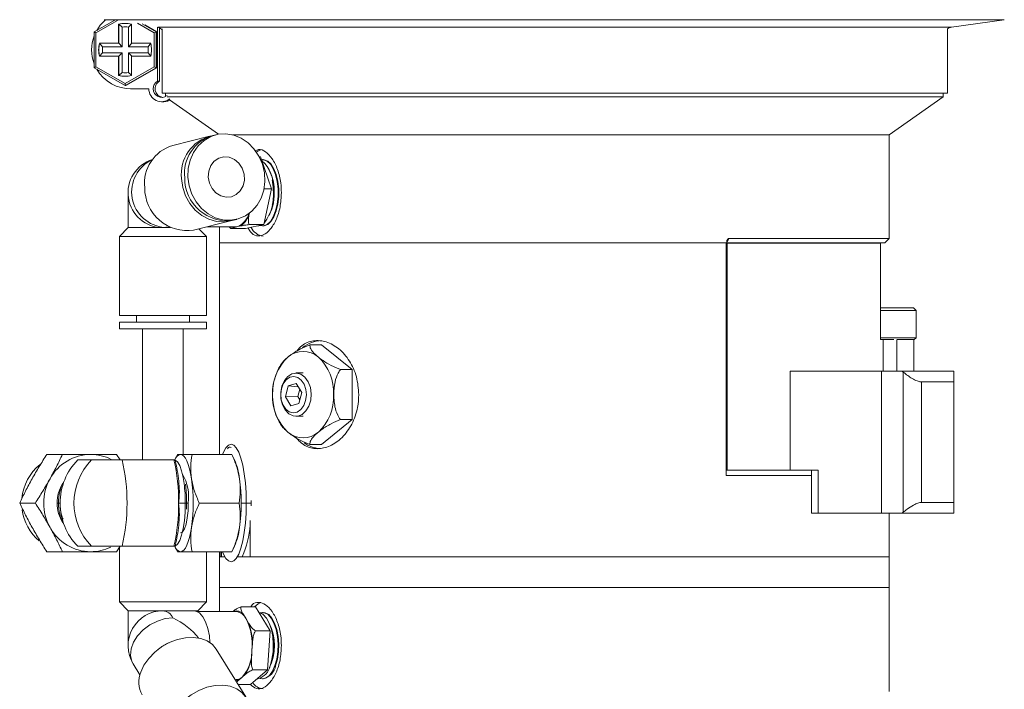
# Model space of a CAD drawing. Header units: inches. Extents: x -4.1 to 22.8, y -8.3 to 17.7.
# Tile 43 of 130: x -4.1 to 1.6, y 4.4 to 8.3. Entities that reach past the tile are written whole.
import ezdxf

# ---------------------------------------------------------------- set-up
doc = ezdxf.new("R2010")
doc.units = ezdxf.units.IN
doc.header["$MEASUREMENT"] = 0

msp = doc.modelspace()

# ---------------------------------------------------------------- linework, layer by layer
at = {"color": 7, "linetype": 'Continuous', "lineweight": 15}
for p, q in [((-3.6616, 8.2459), (-3.5428, 8.3145)), ((-3.5265, 8.3125), (-3.6518, 8.2402)), ((-3.603, 8.3166), (-3.5956, 8.3155)), ((-3.5201, 8.2908), (-3.5201, 8.18)), ((-3.519, 8.2908), (-3.5201, 8.2908)), ((-3.519, 8.18), (-3.519, 8.2908)), ((-3.519, 8.2908), (-3.4986, 8.2743)), ((-3.4986, 8.2743), (-3.4986, 8.16)), ((-3.4451, 8.2899), (-3.4636, 8.2743)), ((-3.4636, 8.16), (-3.4636, 8.2743)), ((-3.4451, 8.18), (-3.4451, 8.2908)), ((-3.3135, 8.2402), (-3.4115, 8.2967)), ((-3.3843, 8.2927), (-3.3033, 8.2459)), ((-3.299, 8.2459), (-3.3689, 8.2863)), ((-3.294, 8.2743), (-3.294, 7.9614)), ((-3.2829, 8.2694), (-3.2829, 7.9614)), ((-3.2675, 8.264), (-3.2675, 7.8925)), ((1.2762, 7.8925), (1.2762, 8.264)), ((1.2992, 8.2735), (1.6054, 8.3166)), ((-3.6616, 8.2459), (-3.6518, 8.2402)), ((-3.6616, 8.039), (-3.6616, 8.2459)), ((-3.6518, 8.2402), (-3.6518, 8.0448)), ((-3.3033, 8.2459), (-3.3135, 8.2402)), ((-3.3135, 8.0448), (-3.3135, 8.2402)), ((-3.3033, 8.2459), (-3.3033, 8.039)), ((-3.3033, 8.2459), (-3.299, 8.2459)), ((-3.299, 8.039), (-3.299, 8.2459)), ((-3.5201, 8.18), (-3.6309, 8.18)), ((-3.6298, 8.18), (-3.6129, 8.16)), ((-3.4986, 8.16), (-3.6129, 8.16)), ((-3.519, 8.18), (-3.5201, 8.18)), ((-3.519, 8.18), (-3.4986, 8.16)), ((-3.4636, 8.16), (-3.444, 8.18)), ((-3.3493, 8.16), (-3.4636, 8.16)), ((-3.3343, 8.18), (-3.4451, 8.18)), ((-3.3493, 8.16), (-3.3332, 8.18)), ((-3.6309, 8.105), (-3.5201, 8.105)), ((-3.6298, 8.105), (-3.6129, 8.125)), ((-3.6129, 8.125), (-3.4986, 8.125)), ((-3.5201, 8.105), (-3.5201, 7.9941)), ((-3.519, 8.105), (-3.5201, 8.105)), ((-3.519, 8.105), (-3.4986, 8.125)), ((-3.519, 7.9941), (-3.519, 8.105)), ((-3.4986, 8.125), (-3.4986, 8.0106)), ((-3.4636, 8.125), (-3.3493, 8.125)), ((-3.4636, 8.125), (-3.444, 8.105)), ((-3.4636, 8.0106), (-3.4636, 8.125)), ((-3.4451, 7.9941), (-3.4451, 8.105)), ((-3.4451, 8.105), (-3.3343, 8.105)), ((-3.3493, 8.125), (-3.3332, 8.105)), ((-3.6518, 8.0448), (-3.6616, 8.039)), ((-3.4824, 7.9356), (-3.6616, 8.039)), ((-3.6518, 8.0448), (-3.4826, 7.9471)), ((-3.4826, 7.9471), (-3.3135, 8.0448)), ((-3.3033, 8.039), (-3.4824, 7.9356)), ((-3.4782, 7.9356), (-3.299, 8.039)), ((-3.3135, 8.0448), (-3.3033, 8.039)), ((-3.3033, 8.039), (-3.299, 8.039)), ((-3.519, 7.9941), (-3.5201, 7.9941)), ((-3.4986, 8.0106), (-3.519, 7.9941)), ((-3.4636, 8.0106), (-3.4451, 7.9951)), ((-3.4826, 7.9471), (-3.4824, 7.9356)), ((-3.4824, 7.9356), (-3.4782, 7.9356)), ((-3.2829, 7.9614), (-3.294, 7.9614)), ((-3.4516, 7.9174), (-3.4405, 7.9174)), ((-3.3451, 7.9175), (-3.445, 7.9175)), ((-3.4339, 7.9175), (-3.4405, 7.9174)), ((-3.2675, 7.8925), (1.2762, 7.8925)), ((-3.2488, 7.8925), (-3.2488, 7.8722)), ((1.2512, 7.87), (-3.2399, 7.87)), ((0.9387, 7.6512), (1.2512, 7.87)), ((1.2512, 7.87), (1.2512, 7.8925)), ((-3.2701, 7.8425), (-3.259, 7.8425)), ((-3.2258, 7.8539), (-2.9412, 7.6546)), ((-2.9936, 7.6424), (-3.2066, 7.5898)), ((-2.9568, 7.6514), (-2.9752, 7.6469)), ((0.9387, 7.6512), (-2.8617, 7.6512)), ((0.9387, 7.0512), (0.9387, 7.6512)), ((-2.706, 7.5235), (-2.6986, 7.5235)), ((-2.6986, 7.5235), (-2.6362, 7.339)), ((-2.683, 7.5077), (-2.6868, 7.5077)), ((-2.63, 7.3818), (-2.6313, 7.3883)), ((-3.4654, 7.3162), (-3.4654, 7.1144)), ((-2.6362, 7.339), (-2.68, 7.1317)), ((-2.6786, 7.339), (-2.6362, 7.339)), ((-2.6313, 7.2441), (-2.63, 7.2506)), ((-3.0858, 7.1006), (-2.8729, 7.1531)), ((-2.8545, 7.1576), (-2.8361, 7.1622)), ((-2.8113, 7.1244), (-2.8304, 7.1203)), ((-2.68, 7.1317), (-2.7862, 7.1089)), ((-2.764, 7.1317), (-2.68, 7.1317)), ((-2.6868, 7.1247), (-2.683, 7.1247)), ((-3.4654, 7.1144), (-3.5158, 7.064)), ((-3.4654, 7.1144), (-3.2198, 7.1144)), ((-3.2638, 7.1146), (-3.2202, 7.1146)), ((-3.0118, 7.064), (-3.0558, 7.108)), ((-3.0098, 7.1193), (-2.8397, 7.1193)), ((-2.9363, 7.1193), (-2.9363, 7.0262)), ((-2.8701, 7.1089), (-2.8802, 7.1193)), ((-2.8701, 7.1089), (-2.7862, 7.1089)), ((-2.8304, 7.1203), (-2.8495, 7.1162)), ((-2.8397, 7.1193), (-2.8304, 7.1203)), ((-3.5158, 7.064), (-3.5158, 6.6073)), ((-3.5158, 7.064), (-3.0118, 7.064)), ((-3.0118, 6.6073), (-3.0118, 7.064)), ((-2.9363, 7.0262), (-2.9363, 5.8034)), ((-2.9363, 7.0262), (-0.0009, 7.0262)), ((-2.9363, 7.0262), (-0.0038, 7.0262)), ((-0.0038, 5.6822), (-0.0038, 7.0262)), ((-0.0009, 7.03), (-0.0009, 7.0262)), ((0.0012, 7.0242), (0.8887, 7.0242)), ((0.0012, 7.0242), (0.0012, 5.7122)), ((0.9137, 7.0262), (0.0057, 7.0262)), ((0.9387, 7.0512), (0.0118, 7.0512)), ((0.8887, 6.4672), (0.8887, 7.0242)), ((0.9137, 7.0262), (0.9387, 7.0512)), ((0.0012, 6.9902), (-0.0038, 6.9902)), ((0.8887, 6.6502), (1.0791, 6.6502)), ((1.0947, 6.6346), (0.8887, 6.6346)), ((1.0947, 6.6346), (1.0791, 6.6502)), ((1.0947, 6.4778), (1.0947, 6.6346)), ((-3.5158, 6.6073), (-3.0118, 6.6073)), ((-3.5158, 6.568), (-3.5158, 6.5286)), ((-3.5158, 6.568), (-3.0118, 6.568)), ((-3.4173, 6.6073), (-3.4173, 6.568)), ((-3.1102, 6.568), (-3.1102, 6.6073)), ((-3.0118, 6.5286), (-3.0118, 6.568)), ((-3.5158, 6.5286), (-3.0118, 6.5286)), ((-3.3819, 6.5286), (-3.3819, 5.7722)), ((-3.1457, 5.8034), (-3.1457, 6.5286)), ((0.8887, 6.4778), (1.0947, 6.4778)), ((0.8887, 6.4672), (0.9046, 6.4672)), ((0.9046, 6.2842), (0.9046, 6.4672)), ((0.9046, 6.4672), (0.9668, 6.4672)), ((0.9829, 6.4672), (1.0822, 6.4672)), ((1.0822, 6.4653), (1.0947, 6.4778)), ((1.0822, 6.2842), (1.0822, 6.4653)), ((-2.3462, 6.4379), (-2.4134, 6.4379)), ((-2.1694, 6.2935), (-2.3462, 6.4379)), ((-2.4523, 6.2742), (-2.4936, 6.2742)), ((-2.1694, 6.2935), (-2.2366, 6.2935)), ((-2.1694, 6.0048), (-2.1694, 6.2935)), ((0.3662, 6.2842), (0.3662, 5.7122)), ((0.3662, 6.2842), (0.8946, 6.2842)), ((0.8946, 5.4642), (0.8946, 6.2842)), ((0.8946, 6.2842), (1.0145, 6.2842)), ((1.0206, 6.2791), (1.0145, 6.2842)), ((1.0145, 6.2842), (1.3137, 6.2842)), ((1.0206, 5.4693), (1.0206, 6.2791)), ((1.3137, 6.2842), (1.3137, 6.2222)), ((-2.492, 6.2136), (-2.5393, 6.2007)), ((-2.4604, 6.1621), (-2.492, 6.2136)), ((1.3137, 6.2222), (1.1269, 6.2222)), ((1.1269, 6.2222), (1.1269, 5.5262)), ((1.3137, 6.2222), (1.3137, 5.5262)), ((-2.5393, 6.2007), (-2.5551, 6.1363)), ((-2.4804, 6.1947), (-2.5393, 6.2007)), ((-2.4718, 6.1807), (-2.4822, 6.1381)), ((-2.4762, 6.0976), (-2.4604, 6.1621)), ((-2.4822, 6.1381), (-2.5551, 6.1363)), ((-2.5551, 6.1363), (-2.5235, 6.0847)), ((-2.5235, 6.0847), (-2.4762, 6.0976)), ((-2.4822, 6.1381), (-2.4708, 6.1195)), ((-2.4936, 6.0242), (-2.4523, 6.0242)), ((-2.3462, 5.8605), (-2.1694, 6.0048)), ((-2.1694, 6.0048), (-2.2366, 6.0048)), ((-2.3462, 5.8605), (-2.4134, 5.8605)), ((-3.9356, 5.8034), (-3.8451, 5.8034)), ((-3.7564, 5.7722), (-3.6762, 5.7722)), ((-3.5314, 5.8034), (-3.5118, 5.7722)), ((-3.4994, 5.7722), (-3.2, 5.7722)), ((-3.1987, 5.7722), (-3.2, 5.7722)), ((-3.1987, 5.7722), (-3.1972, 5.7721)), ((-3.1791, 5.8034), (-3.1948, 5.7717)), ((-2.8653, 5.8034), (-3.0949, 5.8034)), ((-2.8659, 5.8034), (-2.8653, 5.8034)), ((-2.8492, 5.7713), (-2.8651, 5.8034)), ((-0.0038, 5.7432), (0.0012, 5.7432)), ((-0.0038, 5.7122), (0.0012, 5.7122)), ((0.3662, 5.7122), (0.0012, 5.7122)), ((0.3662, 5.7122), (0.5274, 5.7122)), ((0.4892, 5.7122), (0.4892, 5.4642)), ((0.5274, 5.7122), (0.5274, 5.4642)), ((0.4892, 5.6822), (-0.0038, 5.6822)), ((-2.7534, 5.538), (-2.7533, 5.5222)), ((-4.0924, 5.5222), (-4.0019, 5.5222)), ((-3.8688, 5.5222), (-3.8585, 5.5222)), ((-3.134, 5.5222), (-3.1726, 5.5222)), ((-3.134, 5.5222), (-3.1266, 5.5222)), ((-3.1274, 5.4861), (-3.1266, 5.5222)), ((-3.0529, 5.5222), (-2.8232, 5.5222)), ((-2.7811, 5.5222), (-2.7533, 5.5222)), ((-2.7533, 5.5222), (-2.7534, 5.5064)), ((1.1269, 5.5262), (1.3137, 5.5262)), ((1.3137, 5.5262), (1.3137, 5.4642)), ((-2.7596, 5.4223), (-2.7596, 5.2122)), ((0.5274, 5.4642), (0.4892, 5.4642)), ((0.5274, 5.4642), (0.8946, 5.4642)), ((0.8946, 5.4642), (1.0145, 5.4642)), ((0.9387, 5.2122), (0.9387, 5.4642)), ((1.0145, 5.4642), (1.0206, 5.4693)), ((1.3137, 5.4642), (1.0145, 5.4642)), ((-3.7564, 5.2722), (-3.6762, 5.2722)), ((-3.5118, 5.2722), (-3.5314, 5.2409)), ((-3.5158, 5.2659), (-3.5158, 4.9504)), ((-3.2, 5.2722), (-3.4994, 5.2722)), ((-3.2, 5.2722), (-3.1987, 5.2722)), ((-3.195, 5.2731), (-3.1791, 5.2409)), ((-2.8651, 5.2409), (-2.8492, 5.2731)), ((-3.9356, 5.2409), (-3.8451, 5.2409)), ((-2.8653, 5.2409), (-3.0949, 5.2409)), ((-3.0118, 4.9504), (-3.0118, 5.2409)), ((-2.9363, 5.2409), (-2.9363, 5.2122)), ((-2.9363, 5.2122), (-2.9363, 5.0332)), ((-2.9363, 5.2122), (-2.9053, 5.2122)), ((-2.9363, 5.2122), (-2.9279, 5.2122)), ((-2.9279, 5.2122), (-2.9279, 5.2409)), ((-2.9254, 5.2409), (-2.9254, 5.2122)), ((-2.8653, 5.2409), (-2.8659, 5.2409)), ((-2.8293, 5.2122), (0.9387, 5.2122)), ((-2.7596, 5.2122), (0.9387, 5.2122)), ((0.9387, 5.0332), (0.9387, 5.2122)), ((-2.9363, 5.0332), (-2.9363, 4.895)), ((-2.9363, 5.0332), (0.9387, 5.0332)), ((0.9387, 4.4332), (0.9387, 5.0332)), ((-3.5158, 4.9504), (-3.4654, 4.9)), ((-3.0118, 4.9504), (-3.5158, 4.9504)), ((-3.0622, 4.9), (-3.0118, 4.9504)), ((-2.8113, 4.9232), (-2.7273, 4.9232)), ((-2.7273, 4.9232), (-2.6433, 4.7829)), ((-3.4654, 4.9), (-3.4654, 4.6982)), ((-3.0622, 4.9), (-3.4654, 4.9)), ((-3.0858, 4.8998), (-3.2638, 4.8998)), ((-3.0858, 4.8998), (-3.0654, 4.895)), ((-2.8397, 4.895), (-3.0654, 4.895)), ((-3.0622, 4.895), (-3.0622, 4.9)), ((-2.8576, 4.895), (-2.8563, 4.8961)), ((-2.7978, 4.8783), (-2.7827, 4.8531)), ((-2.7827, 4.8531), (-2.7676, 4.8278)), ((-2.683, 4.8897), (-2.6868, 4.8897)), ((-2.7273, 4.7829), (-2.6433, 4.7829)), ((-2.6433, 4.7829), (-2.6584, 4.5579)), ((-2.63, 4.7638), (-2.6313, 4.7703)), ((-3.2887, 4.6785), (-3.295, 4.6736)), ((-3.2279, 4.715), (-3.235, 4.7116)), ((-2.7845, 4.4013), (-2.9551, 4.6778)), ((-2.7455, 4.7109), (-2.7482, 4.6704)), ((-2.7482, 4.6704), (-2.7509, 4.6299)), ((-2.6313, 4.6261), (-2.63, 4.6326)), ((-3.4353, 4.5923), (-3.3969, 4.5301)), ((-2.8462, 4.5013), (-2.8397, 4.5013)), ((-2.8052, 4.5155), (-2.8231, 4.5003)), ((-2.7874, 4.5308), (-2.8052, 4.5155)), ((-2.6584, 4.5579), (-2.7574, 4.4732)), ((-2.7424, 4.5579), (-2.6584, 4.5579)), ((-2.7182, 4.5067), (-2.7146, 4.5067)), ((-2.6868, 4.5067), (-2.683, 4.5067)), ((-2.8288, 4.4732), (-2.7574, 4.4732))]:
    msp.add_line(p, q, dxfattribs=at)
at = {"color": 8, "linetype": 'Continuous', "lineweight": 15}
for p, q in [((-3.5779, 8.3166), (-3.603, 8.3166)), ((1.6054, 8.3166), (-3.5779, 8.3166)), ((-3.2747, 8.2735), (-3.2926, 8.2735)), ((1.2992, 8.2735), (-3.2747, 8.2735)), ((-3.2638, 7.1146), (-3.2529, 7.116)), ((0.9829, 6.4653), (0.9829, 6.2842)), ((-3.8688, 5.5222), (-3.8765, 5.5222)), ((-3.134, 5.5222), (-3.1347, 5.4846)), ((-3.1266, 5.5222), (-3.1167, 5.5222)), ((-2.8102, 5.5222), (-2.7811, 5.5222))]:
    msp.add_line(p, q, dxfattribs=at)
at = {"color": 7, "linetype": 'Continuous', "lineweight": 15, "flags": 128}
for points in [[(-3.6469, 8.2544), (-3.6258, 8.285), (-3.5956, 8.3155)], [(-3.2228, 7.8518), (-3.236, 7.8461), (-3.259, 7.8425)], [(-3.119, 7.4068), (-3.1172, 7.4572), (-3.1063, 7.5055), (-3.0869, 7.5498), (-3.0596, 7.5882), (-3.0257, 7.6192), (-2.9865, 7.6415), (-2.9436, 7.6542), (-2.8988, 7.6568), (-2.8539, 7.6491), (-2.8107, 7.6315), (-2.7711, 7.6047), (-2.7366, 7.5698), (-2.7086, 7.5283), (-2.6883, 7.4817), (-2.6765, 7.4321), (-2.6738, 7.3815), (-2.6801, 7.3319), (-2.6954, 7.2853), (-2.7188, 7.2438), (-2.7495, 7.2089), (-2.7863, 7.1821), (-2.8276, 7.1645), (-2.8716, 7.1568), (-2.9167, 7.1594), (-2.961, 7.1721), (-3.0026, 7.1944), (-3.0399, 7.2254), (-3.0713, 7.2638), (-3.0956, 7.3081), (-3.1117, 7.3564), (-3.119, 7.4068)], [(-3.0008, 7.4068), (-2.998, 7.4414), (-2.9862, 7.4729), (-2.9665, 7.4985), (-2.9405, 7.516), (-2.9106, 7.5238), (-2.8795, 7.5212), (-2.8499, 7.5084), (-2.8244, 7.4866), (-2.8053, 7.4577), (-2.7943, 7.4243), (-2.7924, 7.3893), (-2.7998, 7.3559), (-2.8157, 7.327), (-2.8388, 7.3052), (-2.8671, 7.2924), (-2.8979, 7.2898), (-2.9287, 7.2976), (-2.9565, 7.3151), (-2.9791, 7.3407), (-2.9943, 7.3722), (-3.0008, 7.4068)], [(-2.6962, 7.5646), (-2.7124, 7.5582), (-2.7228, 7.5514)], [(-2.5975, 7.3382), (-2.6023, 7.3815), (-2.6117, 7.4212), (-2.625, 7.4553), (-2.6418, 7.4819), (-2.6609, 7.4996), (-2.6815, 7.5073), (-2.6931, 7.5072)], [(-2.5975, 7.3382), (-2.6023, 7.3815), (-2.6116, 7.4212), (-2.625, 7.4553), (-2.6418, 7.4819), (-2.6609, 7.4996), (-2.6815, 7.5073), (-2.6931, 7.5072)], [(-2.5937, 7.3382), (-2.5985, 7.3815), (-2.6079, 7.4212), (-2.6213, 7.4553), (-2.638, 7.4819), (-2.6571, 7.4996), (-2.6777, 7.5073), (-2.683, 7.5077)], [(-2.8637, 7.1556), (-2.8643, 7.1554), (-2.9084, 7.1478), (-2.9534, 7.1503), (-2.9977, 7.163), (-3.0393, 7.1853), (-3.0766, 7.2163), (-3.108, 7.2548), (-3.1323, 7.299), (-3.1484, 7.3474), (-3.1557, 7.3978)], [(-2.6243, 7.3355), (-2.629, 7.3765), (-2.63, 7.3818)], [(-2.7007, 7.127), (-2.6817, 7.125), (-2.6611, 7.1327), (-2.6419, 7.1503), (-2.6252, 7.1768), (-2.6118, 7.2108), (-2.6024, 7.2505), (-2.5975, 7.2938), (-2.5975, 7.3382)], [(-2.7007, 7.127), (-2.6817, 7.125), (-2.6611, 7.1327), (-2.6419, 7.1503), (-2.6252, 7.1768), (-2.6117, 7.2108), (-2.6024, 7.2505), (-2.5975, 7.2938), (-2.5975, 7.3382)], [(-2.683, 7.1247), (-2.6779, 7.125), (-2.6573, 7.1327), (-2.6382, 7.1503), (-2.6214, 7.1768), (-2.608, 7.2108), (-2.5986, 7.2505), (-2.5937, 7.2938), (-2.5937, 7.3382)], [(-2.7126, 7.1247), (-2.7094, 7.125), (-2.6988, 7.1277)], [(-2.4647, 6.2673), (-2.4414, 6.25), (-2.4227, 6.2237), (-2.4103, 6.1908), (-2.4053, 6.1543), (-2.4082, 6.1172), (-2.4186, 6.083), (-2.4358, 6.0547), (-2.458, 6.0348), (-2.4835, 6.025), (-2.5098, 6.0263), (-2.5347, 6.0385), (-2.5559, 6.0605), (-2.5716, 6.0904), (-2.5804, 6.1256), (-2.5815, 6.1628), (-2.5747, 6.1988), (-2.5608, 6.2304), (-2.5409, 6.2548), (-2.5168, 6.2698), (-2.4906, 6.2741), (-2.4647, 6.2673)], [(-2.4835, 6.2484), (-2.5063, 6.2542), (-2.5293, 6.2497), (-2.5502, 6.2353), (-2.567, 6.2125), (-2.5779, 6.1836), (-2.582, 6.1512), (-2.5788, 6.1187), (-2.5687, 6.0891), (-2.5526, 6.0654), (-2.5321, 6.05), (-2.5092, 6.0442), (-2.4862, 6.0487), (-2.4653, 6.0631), (-2.4486, 6.0858), (-2.4376, 6.1148), (-2.4335, 6.1472), (-2.4367, 6.1797), (-2.4469, 6.2093), (-2.463, 6.2329), (-2.4835, 6.2484)], [(-2.9186, 5.8034), (-2.9131, 5.8166), (-2.8992, 5.8417), (-2.8844, 5.857), (-2.8691, 5.8622), (-2.8538, 5.857), (-2.839, 5.8417), (-2.8251, 5.8166), (-2.8126, 5.7826), (-2.8017, 5.7407), (-2.7929, 5.6922), (-2.7864, 5.6385), (-2.7825, 5.5812), (-2.7811, 5.5222)], [(-3.1931, 5.7713), (-3.1919, 5.7708), (-3.1787, 5.76), (-3.1663, 5.7387), (-3.1554, 5.708), (-3.1463, 5.6691), (-3.1409, 5.6347)], [(-3.1612, 5.8034), (-3.1517, 5.801), (-3.1424, 5.7939), (-3.1334, 5.782), (-3.1248, 5.7658), (-3.1169, 5.7453), (-3.1097, 5.7211), (-3.1035, 5.6934), (-3.0982, 5.6628)], [(-3.1347, 5.4846), (-3.1354, 5.4702), (-3.1396, 5.4205), (-3.1463, 5.3752), (-3.1554, 5.3364), (-3.1663, 5.3057), (-3.1787, 5.2844), (-3.1919, 5.2736), (-3.1987, 5.2722)], [(-3.1167, 5.5222), (-3.1182, 5.4777), (-3.1227, 5.4362), (-3.1297, 5.4006), (-3.139, 5.3732), (-3.1497, 5.3561), (-3.1612, 5.3502)], [(-2.7811, 5.5222), (-2.7825, 5.4631), (-2.7864, 5.4059), (-2.7929, 5.3522), (-2.8017, 5.3036), (-2.8126, 5.2617), (-2.8251, 5.2277), (-2.839, 5.2027), (-2.8538, 5.1874), (-2.8691, 5.1822), (-2.8844, 5.1874), (-2.8992, 5.2027), (-2.9131, 5.2277), (-2.9186, 5.2409)], [(-3.0982, 5.3816), (-3.1035, 5.351), (-3.1097, 5.3233), (-3.1169, 5.2991), (-3.1248, 5.2786), (-3.1334, 5.2623), (-3.1424, 5.2505), (-3.1517, 5.2433), (-3.1612, 5.2409)], [(-2.6962, 4.9466), (-2.7124, 4.9402), (-2.7341, 4.9232)], [(-2.9915, 4.716), (-2.9949, 4.754), (-3.0034, 4.7972), (-3.0163, 4.835), (-3.033, 4.8654), (-3.0525, 4.8869), (-3.0738, 4.8981), (-3.0858, 4.8998)], [(-2.643, 4.5822), (-2.6324, 4.6205), (-2.6262, 4.663), (-2.6248, 4.7073), (-2.6282, 4.7512), (-2.6362, 4.7922), (-2.6485, 4.8281), (-2.6644, 4.8571), (-2.6829, 4.8774), (-2.7032, 4.8881), (-2.7068, 4.889)], [(-2.6153, 4.5823), (-2.6046, 4.6205), (-2.5984, 4.663), (-2.597, 4.7073), (-2.6004, 4.7512), (-2.6085, 4.7922), (-2.6208, 4.8281), (-2.6366, 4.8571), (-2.6552, 4.8774), (-2.6754, 4.8881), (-2.6963, 4.8886), (-2.7007, 4.8874)], [(-2.6153, 4.5822), (-2.6046, 4.6205), (-2.5984, 4.663), (-2.597, 4.7073), (-2.6004, 4.7512), (-2.6085, 4.7922), (-2.6208, 4.8281), (-2.6366, 4.8571), (-2.6552, 4.8774), (-2.6754, 4.8881), (-2.6963, 4.8886), (-2.7007, 4.8874)], [(-2.6115, 4.5822), (-2.6008, 4.6205), (-2.5947, 4.663), (-2.5932, 4.7073), (-2.5966, 4.7512), (-2.6047, 4.7922), (-2.617, 4.8281), (-2.6328, 4.8571), (-2.6514, 4.8774), (-2.6717, 4.8881), (-2.683, 4.8897)], [(-3.392, 4.5455), (-3.3731, 4.5859), (-3.3458, 4.6246), (-3.3113, 4.6601), (-3.2709, 4.6909), (-3.2265, 4.7157), (-3.1797, 4.7336), (-3.1325, 4.7437), (-3.0868, 4.7458), (-3.0445, 4.7396), (-3.0073, 4.7256), (-2.9768, 4.7041), (-2.9551, 4.6778)], [(-2.7007, 4.509), (-2.6877, 4.5067), (-2.667, 4.5114), (-2.6473, 4.5262), (-2.6297, 4.5502), (-2.6153, 4.5823)], [(-2.7007, 4.509), (-2.6877, 4.5067), (-2.667, 4.5114), (-2.6473, 4.5262), (-2.6297, 4.5502), (-2.6153, 4.5822)], [(-3.2214, 4.269), (-3.2024, 4.3094), (-3.1751, 4.3481), (-3.1406, 4.3836), (-3.1003, 4.4143), (-3.0558, 4.4392), (-3.009, 4.4571), (-2.9618, 4.4672), (-2.9161, 4.4693), (-2.8738, 4.4631), (-2.8367, 4.449), (-2.8061, 4.4276), (-2.7835, 4.3996), (-2.7778, 4.389)]]:
    msp.add_lwpolyline(points, dxfattribs=at)
at = {"color": 8, "linetype": 'Continuous', "lineweight": 15, "flags": 128}
for points in [[(-2.8589, 7.1193), (-2.857, 7.1185), (-2.8495, 7.1162)], [(0.0118, 7.0512), (0.0009, 7.03), (-0.0009, 7.0264)], [(-3.4353, 4.5923), (-3.4428, 4.6071), (-3.4505, 4.6413), (-3.4474, 4.6788), (-3.4336, 4.7175), (-3.4099, 4.7551), (-3.3777, 4.7893), (-3.3389, 4.8183), (-3.2958, 4.8402), (-3.2508, 4.854), (-3.2065, 4.8586)]]:
    msp.add_lwpolyline(points, dxfattribs=at)
at = {"color": 7, "linetype": 'Continuous', "lineweight": 15}
for centre, radius, start, end in [((-3.4826, 8.1426), 0.1529, 75.8101, 104.1899), ((-3.4815, 8.1426), 0.1529, 89.9987, 104.1911), ((-3.4811, 8.1425), 0.133, 82.44, 97.56), ((-3.3038, 8.224), 0.05, 43.4313, 73.4539), ((1.3062, 8.224), 0.05, 97.9991, 126.8699), ((-3.4515, 8.1425), 0.2251, 158.8931, 201.1069), ((-3.4826, 8.1425), 0.153, 165.816, 194.184), ((-3.4814, 8.1425), 0.153, 165.8167, 194.1833), ((-3.481, 8.1425), 0.1331, 172.4425, 187.5575), ((-3.4812, 8.1425), 0.133, 352.4416, 7.5584), ((-3.4827, 8.1425), 0.153, 345.8164, 14.1836), ((-3.4516, 8.1424), 0.225, 209.8117, 271.6708), ((-3.4826, 8.1424), 0.1529, 255.8101, 284.1899), ((-3.4815, 8.1424), 0.1529, 255.8089, 270.0013), ((-3.4811, 8.1424), 0.1329, 262.4366, 277.5634), ((-3.2701, 7.9175), 0.05, 118.5525, 307.1823), ((-3.259, 7.9175), 0.05, 118.563, 263.5989), ((-3.2701, 7.9175), 0.075, 179.9875, 308.3397), ((-2.9309, 7.4245), 0.2263, 103.6492, 186.7792), ((-2.9115, 7.4287), 0.2273, 106.2645, 186.6711), ((-3.1429, 7.3716), 0.2273, 106.2648, 186.6709), ((-3.2638, 7.3162), 0.2016, 107.2394, 270), ((-2.8197, 7.3544), 0.1951, 355.2521, 48.7187), ((-2.8644, 7.3319), 0.2443, 0.8469, 28.0277), ((-2.8921, 7.4), 0.2453, 179.4712, 278.8136), ((-3.1234, 7.3429), 0.2453, 179.4713, 278.8135), ((-2.8839, 7.3019), 0.2612, 322.038, 7.9844), ((-2.9028, 7.3118), 0.2836, 333.5818, 4.7982), ((-2.9626, 7.3157), 0.3389, 348.932, 3.3619), ((-2.8791, 7.2261), 0.1164, 294.7262, 344.2896), ((-2.9017, 7.2358), 0.1434, 309.0634, 344.7451), ((-2.6751, 7.1519), 0.0861, 204.6509, 264.7217), ((-2.3429, 6.2864), 0.1753, 91.0791, 129.9904), ((-2.4523, 6.2644), 0.1344, 48.894, 131.106), ((-2.3486, 6.161), 0.2807, 133.177, 182.4077), ((-2.556, 6.161), 0.2807, 357.5923, 46.823), ((-2.3486, 6.1374), 0.2807, 177.5923, 226.823), ((-2.556, 6.1374), 0.2807, 313.177, 2.4077), ((-2.4523, 6.034), 0.1344, 228.894, 311.106), ((-2.3425, 6.0114), 0.1749, 233.4615, 265.0734), ((-3.6799, 5.5332), 0.2702, 90.3902, 151.3448), ((-3.5038, 5.5232), 0.3546, 135.4178, 180.1715), ((-3.4218, 5.5222), 0.3567, 135.4997, 224.5003), ((-3.6819, 5.5392), 0.2643, 63.1246, 89.9539), ((-4.5871, 5.5222), 1.116, 347.0555, 12.9445), ((-4.194, 5.537), 1.0215, 359.1711, 13.313), ((-3.1491, 5.7569), 0.0481, 104.5763, 162.5387), ((-3.1981, 5.6191), 0.3806, 6.6015, 23.58), ((-3.7968, 5.5239), 0.284, 128.7537, 174.9932), ((-3.6637, 5.5222), 0.2897, 150.957, 209.043), ((-3.6123, 5.5225), 0.2565, 150.3805, 180.0655), ((-3.3803, 5.5557), 0.2657, 352.7569, 30.1524), ((-4.0957, 5.5222), 1.0073, 351.9753, 8.0247), ((-3.8175, 5.5222), 1.0073, 351.9753, 8.0247), ((-3.6701, 5.5225), 0.2063, 146.4524, 180.0966), ((-3.7971, 5.5202), 0.2836, 187.4847, 229.7177), ((-3.6701, 5.5218), 0.2063, 179.9036, 213.5473), ((-3.6123, 5.5219), 0.2565, 179.9345, 209.6195), ((-3.5038, 5.5211), 0.3546, 179.8285, 224.5821), ((-4.194, 5.5074), 1.0215, 346.687, 0.8289), ((-3.6799, 5.5111), 0.2702, 208.6552, 269.6098), ((-3.1828, 5.4212), 0.365, 336.0541, 353.7644), ((-3.2475, 5.4193), 0.4885, 334.908, 357.1963), ((-3.6819, 5.5051), 0.2642, 270.0438, 296.043), ((-3.1491, 5.2875), 0.0481, 197.4613, 255.4237), ((-3.2638, 4.6982), 0.2016, 90, 211.6794), ((-2.8396, 4.8457), 0.053, 37.9011, 108.3501), ((-2.8472, 4.825), 0.0704, 23.4699, 83.8524), ((-3.078, 4.7028), 0.3314, 354.3985, 26.9714), ((-3.0977, 4.705), 0.3522, 0.9622, 20.4077), ((-2.9143, 4.6982), 0.2959, 333.821, 26.179), ((-2.9641, 4.6982), 0.3405, 348.8965, 11.1035), ((-3.1128, 4.4536), 0.2855, 115.3397, 128.019), ((-2.981, 4.6682), 0.2328, 319.0275, 0.5474), ((-2.9955, 4.6637), 0.2469, 327.4337, 352.1413), ((-2.7356, 4.5982), 0.0939, 282.9182, 350.1984), ((-2.704, 4.5982), 0.0939, 282.9245, 350.1974), ((-3.2534, 4.4875), 0.1503, 157.3094, 209.6529), ((-2.8414, 4.5543), 0.053, 271.8108, 312.9743), ((-2.6768, 4.5278), 0.0799, 212.7525, 265.5672)]:
    msp.add_arc(centre, radius, start, end, dxfattribs=at)
at = {"color": 8, "linetype": 'Continuous', "lineweight": 15}
for centre, radius, start, end in [((-3.2388, 7.3212), 0.2057, 114.3455, 266.0798), ((-3.9974, 5.5255), 0.8634, 359.7782, 7.2631), ((-3.271, 4.8292), 0.0709, 24.5022, 84.1313), ((-2.8397, 4.5429), 0.0458, 264.9664, 291.3436)]:
    msp.add_arc(centre, radius, start, end, dxfattribs=at)
at = {"color": 7, "linetype": 'Continuous', "lineweight": 15}
for centre, major_axis, ratio, start_param, end_param in [((-3.2638, 7.3162), (0.2711, 0.033), 0.733466, 4.66349, 4.752546), ((-3.2638, 4.6982), (0.2463, -0.1374), 0.598636, 0.97125, 1.670705)]:
    msp.add_ellipse(centre, major_axis=major_axis, ratio=ratio, start_param=start_param, end_param=end_param, dxfattribs=at)
for points, knots in [([(-2.731, 7.558), (-2.7241, 7.5616), (-2.705, 7.5714), (-2.6692, 7.5561), (-2.6301, 7.5164), (-2.5983, 7.4529), (-2.5805, 7.3824), (-2.5786, 7.3352), (-2.5778, 7.3162)], [0, 0, 0, 0, 0.108789, 0.298417, 0.487981, 0.678886, 0.870482, 1, 1, 1, 1]), ([(-2.5778, 7.3162), (-2.5795, 7.2882), (-2.5827, 7.2323), (-2.6072, 7.1577), (-2.6418, 7.1007), (-2.6827, 7.0676), (-2.7229, 7.0638), (-2.7532, 7.0799), (-2.766, 7.1047), (-2.77, 7.1124)], [0, 0, 0, 0, 0.154692, 0.309352, 0.464824, 0.620834, 0.775969, 0.930189, 1, 1, 1, 1]), ([(-2.7633, 7.1981), (-2.7636, 7.1969), (-2.7661, 7.185), (-2.7692, 7.1665), (-2.7695, 7.1447), (-2.7655, 7.1354), (-2.764, 7.1317)], [0, 0, 0, 0, 0.052874, 0.517957, 0.809655, 1, 1, 1, 1]), ([(-2.764, 7.1317), (-2.7685, 7.1313), (-2.7833, 7.1299), (-2.7978, 7.1273), (-2.8074, 7.1253), (-2.8113, 7.1244)], [0, 0, 0, 0, 0.2043561, 0.6733634, 1, 1, 1, 1]), ([(-2.8495, 7.1162), (-2.8501, 7.1161), (-2.8562, 7.1148), (-2.8649, 7.1127), (-2.8718, 7.1103), (-2.8706, 7.1093), (-2.8701, 7.1089)], [0, 0, 0, 0, 0.0529776, 0.5180362, 0.8097204, 1, 1, 1, 1]), ([(0.0118, 7.0512), (0.011, 7.0511), (0.0091, 7.0509), (0.006, 7.0491), (0.0027, 7.0453), (-0.0002, 7.0388), (-0.0007, 7.0333), (-0.0009, 7.03)], [0, 0, 0, 0, 0.101083, 0.2414988, 0.4179788, 0.6569521, 1, 1, 1, 1]), ([(-2.1299, 6.1492), (-2.1327, 6.1841), (-2.1384, 6.2538), (-2.1815, 6.3469), (-2.2433, 6.4181), (-2.3179, 6.4597), (-2.3932, 6.4648), (-2.4528, 6.4441), (-2.4792, 6.4121), (-2.4882, 6.4012)], [0, 0, 0, 0, 0.153106, 0.306163, 0.460477, 0.615636, 0.769441, 0.921833, 1, 1, 1, 1]), ([(-2.4134, 6.4379), (-2.4318, 6.4302), (-2.4684, 6.4149), (-2.5107, 6.3888), (-2.532, 6.3724), (-2.5406, 6.3657)], [0, 0, 0, 0, 0.374601, 0.746177, 1, 1, 1, 1]), ([(-2.3639, 6.3657), (-2.3698, 6.3707), (-2.3892, 6.3873), (-2.4121, 6.4138), (-2.413, 6.4303), (-2.4134, 6.4379)], [0, 0, 0, 0, 0.192172, 0.631803, 1, 1, 1, 1]), ([(-2.5406, 6.3657), (-2.5467, 6.3606), (-2.5654, 6.3448), (-2.576, 6.3299), (-2.5831, 6.3198)], [0, 0, 0, 0, 0.322091, 1, 1, 1, 1]), ([(-2.2366, 6.2935), (-2.255, 6.3012), (-2.2916, 6.3165), (-2.3339, 6.3426), (-2.3552, 6.359), (-2.3639, 6.3657)], [0, 0, 0, 0, 0.374601, 0.746177, 1, 1, 1, 1]), ([(-2.583, 6.3198), (-2.5893, 6.3088), (-2.6032, 6.2849), (-2.6113, 6.2581), (-2.6157, 6.2436)], [0, 0, 0, 0, 0.456574, 1, 1, 1, 1]), ([(-2.2755, 6.1492), (-2.274, 6.174), (-2.2714, 6.218), (-2.2545, 6.2667), (-2.2409, 6.2871), (-2.2366, 6.2935)], [0, 0, 0, 0, 0.468579, 0.832628, 1, 1, 1, 1]), ([(1.0206, 6.2791), (1.0377, 6.266), (1.0645, 6.2453), (1.0998, 6.2277), (1.1178, 6.2226), (1.1252, 6.2223), (1.1269, 6.2222)], [0, 0, 0, 0, 0.449896, 0.709564, 0.934522, 1, 1, 1, 1]), ([(-2.6157, 6.2436), (-2.6163, 6.2418), (-2.6228, 6.2237), (-2.6274, 6.1917), (-2.6286, 6.1617), (-2.629, 6.1492)], [0, 0, 0, 0, 0.058553, 0.60841, 1, 1, 1, 1]), ([(-2.629, 6.1508), (-2.629, 6.1382), (-2.6291, 6.1218), (-2.6259, 6.1059), (-2.6252, 6.1021)], [0, 0, 0, 0, 0.76446, 1, 1, 1, 1]), ([(-2.6252, 6.1021), (-2.6229, 6.0877), (-2.6178, 6.0548), (-2.6031, 6.013), (-2.5883, 5.988), (-2.5829, 5.9789)], [0, 0, 0, 0, 0.330271, 0.756748, 1, 1, 1, 1]), ([(-2.4954, 5.902), (-2.4784, 5.8845), (-2.4425, 5.8475), (-2.3717, 5.8312), (-2.2959, 5.8473), (-2.2244, 5.8974), (-2.1675, 5.9755), (-2.1349, 6.0643), (-2.1314, 6.1244), (-2.1299, 6.1492)], [0, 0, 0, 0, 0.136648, 0.288461, 0.438558, 0.588524, 0.74012, 0.892637, 1, 1, 1, 1]), ([(-2.2366, 6.0048), (-2.2398, 6.0095), (-2.2525, 6.028), (-2.2708, 6.0757), (-2.2738, 6.1221), (-2.2755, 6.1492)], [0, 0, 0, 0, 0.12409, 0.487389, 1, 1, 1, 1]), ([(-2.3639, 5.9327), (-2.3574, 5.9377), (-2.3361, 5.9543), (-2.2943, 5.9808), (-2.2547, 5.9973), (-2.2366, 6.0048)], [0, 0, 0, 0, 0.192174, 0.631803, 1, 1, 1, 1]), ([(-2.5834, 5.9786), (-2.5774, 5.9701), (-2.5671, 5.9552), (-2.5485, 5.9394), (-2.5406, 5.9327)], [0, 0, 0, 0, 0.575119, 1, 1, 1, 1]), ([(-2.5406, 5.9327), (-2.5342, 5.9276), (-2.5129, 5.911), (-2.471, 5.8846), (-2.4314, 5.868), (-2.4134, 5.8605)], [0, 0, 0, 0, 0.192172, 0.631802, 1, 1, 1, 1]), ([(-2.4134, 5.8605), (-2.4129, 5.8682), (-2.4121, 5.8835), (-2.3905, 5.9096), (-2.3716, 5.926), (-2.3639, 5.9327)], [0, 0, 0, 0, 0.374601, 0.746177, 1, 1, 1, 1]), ([(-2.889, 5.8364), (-2.8886, 5.8373), (-2.8839, 5.8479), (-2.8764, 5.8454), (-2.8696, 5.8432)], [0, 0, 0, 0, 0.078522, 1, 1, 1, 1]), ([(-4.0205, 5.6628), (-4.007, 5.6864), (-3.9798, 5.734), (-3.9504, 5.7801), (-3.9356, 5.8034)], [0, 0, 0, 0, 0.49451, 1, 1, 1, 1]), ([(-3.917, 5.6628), (-3.9042, 5.6864), (-3.8783, 5.734), (-3.8562, 5.7801), (-3.8451, 5.8034)], [0, 0, 0, 0, 0.49451, 1, 1, 1, 1]), ([(-3.8451, 5.8034), (-3.8178, 5.8034), (-3.7627, 5.8034), (-3.7089, 5.8034), (-3.6817, 5.8034)], [0, 0, 0, 0, 0.495459, 1, 1, 1, 1]), ([(-3.6817, 5.8034), (-3.6558, 5.8034), (-3.6033, 5.8034), (-3.5555, 5.8034), (-3.5314, 5.8034)], [0, 0, 0, 0, 0.494512, 1, 1, 1, 1]), ([(-3.6762, 5.7722), (-3.6692, 5.7722), (-3.6552, 5.7722), (-3.6106, 5.7722), (-3.5559, 5.7722), (-3.5182, 5.7722), (-3.4994, 5.7722)], [0, 0, 0, 0, 0.25, 0.5, 0.75, 1, 1, 1, 1]), ([(-3.2, 5.7722), (-3.1994, 5.7722), (-3.1981, 5.7721), (-3.1963, 5.7715), (-3.1947, 5.7705), (-3.193, 5.7689), (-3.1919, 5.7668), (-3.1913, 5.7644), (-3.1913, 5.763), (-3.1914, 5.7622)], [0, 0, 0, 0, 0.118001, 0.2401024, 0.3669758, 0.4992306, 0.7092274, 0.8445783, 1, 1, 1, 1]), ([(-3.172, 5.6495), (-3.1745, 5.6702), (-3.1795, 5.7115), (-3.1874, 5.7453), (-3.1914, 5.7622)], [0, 0, 0, 0, 0.5, 1, 1, 1, 1]), ([(-3.1784, 5.8034), (-3.1782, 5.8034), (-3.178, 5.8034), (-3.1672, 5.8034), (-3.1612, 5.8034)], [0, 0, 0, 0, 0.4375681, 1, 1, 1, 1]), ([(-3.1612, 5.8034), (-3.153, 5.8034), (-3.1362, 5.8034), (-3.1088, 5.8034), (-3.0949, 5.8034)], [0, 0, 0, 0, 0.494511, 1, 1, 1, 1]), ([(-3.0949, 5.8034), (-3.0983, 5.7806), (-3.1051, 5.7345), (-3.1005, 5.6869), (-3.0982, 5.6628)], [0, 0, 0, 0, 0.495458, 1, 1, 1, 1]), ([(-2.8653, 5.8034), (-2.8551, 5.7806), (-2.8345, 5.7345), (-2.8249, 5.6869), (-2.82, 5.6628)], [0, 0, 0, 0, 0.495458, 1, 1, 1, 1]), ([(-4.0924, 5.5222), (-4.0815, 5.545), (-4.0595, 5.5911), (-4.0336, 5.6388), (-4.0205, 5.6628)], [0, 0, 0, 0, 0.495458, 1, 1, 1, 1]), ([(-4.0019, 5.5222), (-3.9873, 5.545), (-3.958, 5.5911), (-3.9307, 5.6388), (-3.917, 5.6628)], [0, 0, 0, 0, 0.495458, 1, 1, 1, 1]), ([(-3.172, 5.6495), (-3.1702, 5.6301), (-3.1675, 5.6003), (-3.1695, 5.5566), (-3.1716, 5.5337), (-3.1726, 5.5222)], [0, 0, 0, 0, 0.4832105, 0.741261, 1, 1, 1, 1]), ([(-3.0982, 5.6628), (-3.0934, 5.6392), (-3.0838, 5.5916), (-3.0633, 5.5455), (-3.0529, 5.5222)], [0, 0, 0, 0, 0.494511, 1, 1, 1, 1]), ([(-2.82, 5.6628), (-2.8177, 5.6392), (-2.813, 5.5916), (-2.8198, 5.5455), (-2.8232, 5.5222)], [0, 0, 0, 0, 0.494512, 1, 1, 1, 1]), ([(-3.1266, 5.5222), (-3.1268, 5.5387), (-3.1271, 5.5618), (-3.1293, 5.5942), (-3.1311, 5.6144), (-3.1329, 5.6273), (-3.1334, 5.6309)], [0, 0, 0, 0, 0.439465, 0.610849, 0.891253, 1, 1, 1, 1]), ([(-4.0205, 5.3816), (-4.0333, 5.4051), (-4.0592, 5.4528), (-4.0813, 5.4989), (-4.0924, 5.5222)], [0, 0, 0, 0, 0.49451, 1, 1, 1, 1]), ([(-3.917, 5.3816), (-3.9304, 5.4051), (-3.9577, 5.4528), (-3.9871, 5.4989), (-4.0019, 5.5222)], [0, 0, 0, 0, 0.49451, 1, 1, 1, 1]), ([(-3.8413, 5.4295), (-3.8449, 5.4376), (-3.8532, 5.4562), (-3.8579, 5.4879), (-3.8583, 5.5107), (-3.8585, 5.5222)], [0, 0, 0, 0, 0.280231, 0.639633, 1, 1, 1, 1]), ([(-3.1726, 5.5222), (-3.1706, 5.4991), (-3.1666, 5.4545), (-3.1702, 5.4143), (-3.172, 5.3949)], [0, 0, 0, 0, 0.516199, 1, 1, 1, 1]), ([(-3.0529, 5.5222), (-3.0631, 5.4993), (-3.0837, 5.4533), (-3.0933, 5.4056), (-3.0982, 5.3816)], [0, 0, 0, 0, 0.495458, 1, 1, 1, 1]), ([(-2.8232, 5.5222), (-2.8199, 5.4993), (-2.8131, 5.4533), (-2.8177, 5.4056), (-2.82, 5.3816)], [0, 0, 0, 0, 0.495458, 1, 1, 1, 1]), ([(1.1269, 5.5262), (1.1202, 5.5253), (1.1068, 5.5236), (1.0768, 5.5095), (1.0473, 5.4906), (1.0279, 5.4751), (1.0206, 5.4693)], [0, 0, 0, 0, 0.23821, 0.475407, 0.802991, 1, 1, 1, 1]), ([(-3.9356, 5.2409), (-3.9501, 5.2638), (-3.9795, 5.3099), (-4.0068, 5.3575), (-4.0205, 5.3816)], [0, 0, 0, 0, 0.495457, 1, 1, 1, 1]), ([(-3.8451, 5.2409), (-3.856, 5.2638), (-3.878, 5.3099), (-3.9039, 5.3575), (-3.917, 5.3816)], [0, 0, 0, 0, 0.495458, 1, 1, 1, 1]), ([(-3.172, 5.3949), (-3.1745, 5.3742), (-3.1795, 5.3329), (-3.1874, 5.2991), (-3.1914, 5.2822)], [0, 0, 0, 0, 0.5, 1, 1, 1, 1]), ([(-3.0982, 5.3816), (-3.1005, 5.358), (-3.1051, 5.3103), (-3.0983, 5.2642), (-3.0949, 5.2409)], [0, 0, 0, 0, 0.494512, 1, 1, 1, 1]), ([(-2.82, 5.3816), (-2.8247, 5.358), (-2.8343, 5.3103), (-2.8549, 5.2642), (-2.8653, 5.2409)], [0, 0, 0, 0, 0.494512, 1, 1, 1, 1]), ([(-3.4994, 5.2722), (-3.5182, 5.2722), (-3.5559, 5.2722), (-3.6106, 5.2722), (-3.6552, 5.2722), (-3.6692, 5.2722), (-3.6762, 5.2722)], [0, 0, 0, 0, 0.25, 0.5, 0.75, 1, 1, 1, 1]), ([(-3.1914, 5.2822), (-3.1913, 5.2814), (-3.1913, 5.2799), (-3.1919, 5.2775), (-3.193, 5.2755), (-3.1947, 5.2739), (-3.1963, 5.2729), (-3.1981, 5.2723), (-3.1994, 5.2722), (-3.2, 5.2722)], [0, 0, 0, 0, 0.155401, 0.290747, 0.500767, 0.633007, 0.759879, 0.881988, 1, 1, 1, 1]), ([(-3.6817, 5.2409), (-3.7083, 5.2409), (-3.7621, 5.2409), (-3.8172, 5.2409), (-3.8451, 5.2409)], [0, 0, 0, 0, 0.494511, 1, 1, 1, 1]), ([(-3.5314, 5.2409), (-3.555, 5.2409), (-3.6028, 5.2409), (-3.6552, 5.2409), (-3.6817, 5.2409)], [0, 0, 0, 0, 0.495458, 1, 1, 1, 1]), ([(-3.1612, 5.2409), (-3.1671, 5.2409), (-3.1779, 5.2409), (-3.1782, 5.2409), (-3.1783, 5.2409)], [0, 0, 0, 0, 0.5512257, 1, 1, 1, 1]), ([(-3.0949, 5.2409), (-3.1085, 5.2409), (-3.136, 5.2409), (-3.1528, 5.2409), (-3.1612, 5.2409)], [0, 0, 0, 0, 0.495458, 1, 1, 1, 1]), ([(-2.8563, 4.8961), (-2.8558, 4.8966), (-2.8501, 4.9015), (-2.8404, 4.909), (-2.8258, 4.9179), (-2.8154, 4.9217), (-2.8113, 4.9232)], [0, 0, 0, 0, 0.052874, 0.517957, 0.809656, 1, 1, 1, 1]), ([(-2.8113, 4.9232), (-2.8121, 4.9205), (-2.815, 4.9117), (-2.8078, 4.8957), (-2.8007, 4.8834), (-2.7978, 4.8783)], [0, 0, 0, 0, 0.204356, 0.673363, 1, 1, 1, 1]), ([(-2.755, 4.9232), (-2.7524, 4.927), (-2.7399, 4.9452), (-2.71, 4.9517), (-2.6695, 4.9393), (-2.63, 4.898), (-2.5983, 4.8349), (-2.5805, 4.7644), (-2.5786, 4.7172), (-2.5778, 4.6982)], [0, 0, 0, 0, 0.044023, 0.212751, 0.380258, 0.547709, 0.716344, 0.88559, 1, 1, 1, 1]), ([(-2.7676, 4.8278), (-2.7671, 4.827), (-2.7622, 4.819), (-2.754, 4.8064), (-2.7409, 4.7917), (-2.7311, 4.7854), (-2.7273, 4.7829)], [0, 0, 0, 0, 0.052977, 0.518037, 0.80972, 1, 1, 1, 1]), ([(-2.7273, 4.7829), (-2.7301, 4.7786), (-2.7392, 4.7644), (-2.7433, 4.7387), (-2.7448, 4.719), (-2.7455, 4.7109)], [0, 0, 0, 0, 0.204336, 0.673302, 1, 1, 1, 1]), ([(-2.5778, 4.6982), (-2.5795, 4.6702), (-2.5827, 4.6142), (-2.6072, 4.5397), (-2.6419, 4.4826), (-2.6825, 4.4502), (-2.7234, 4.4439), (-2.746, 4.463), (-2.7572, 4.4725)], [0, 0, 0, 0, 0.1666065, 0.3331791, 0.500626, 0.6686534, 0.8357366, 1, 1, 1, 1]), ([(-2.7509, 4.6299), (-2.751, 4.6286), (-2.7518, 4.6157), (-2.7524, 4.5956), (-2.7497, 4.572), (-2.7444, 4.5619), (-2.7424, 4.5579)], [0, 0, 0, 0, 0.052872, 0.517958, 0.809657, 1, 1, 1, 1]), ([(-2.7424, 4.5579), (-2.7467, 4.5563), (-2.7611, 4.5509), (-2.7748, 4.5413), (-2.7837, 4.5338), (-2.7874, 4.5308)], [0, 0, 0, 0, 0.204335, 0.673301, 1, 1, 1, 1]), ([(-2.8231, 4.5003), (-2.8236, 4.4998), (-2.829, 4.4952), (-2.8333, 4.4907), (-2.8372, 4.4866)], [0, 0, 0, 0, 0.109001, 1, 1, 1, 1])]:
    msp.add_open_spline(points, degree=3, knots=knots, dxfattribs=at)

doc.saveas('drawing.dxf')
